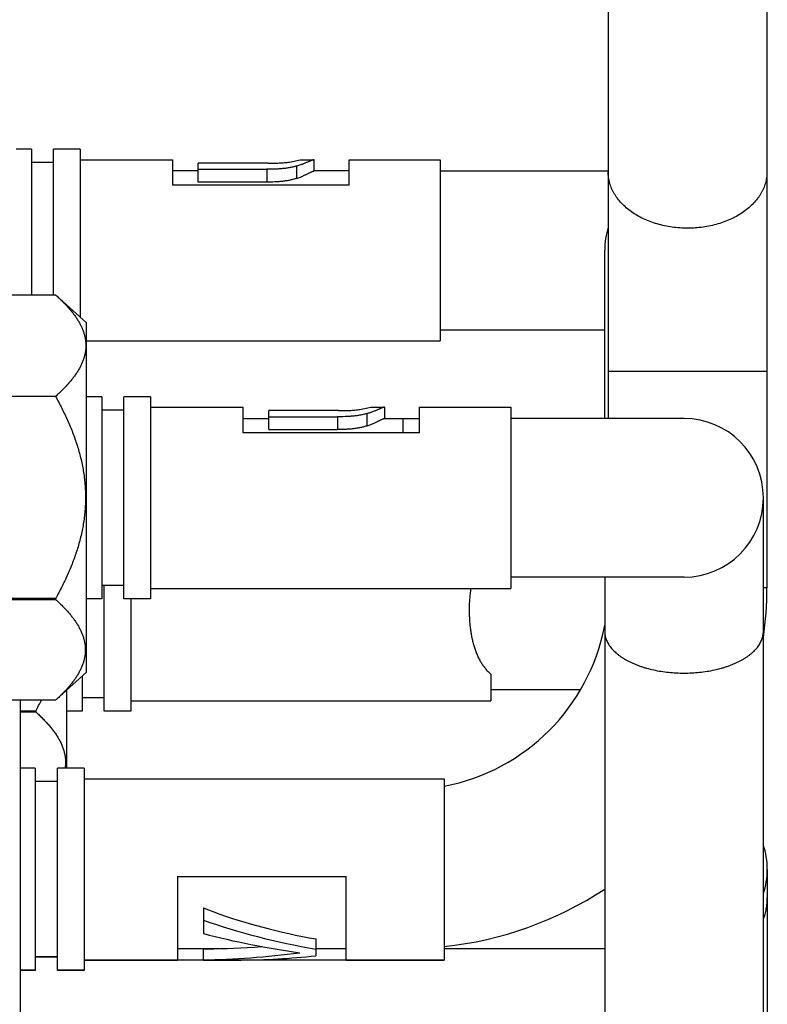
# Model space of a CAD drawing. Header units: inches. Extents: x 0 to 22, y 0 to 17.
# Tile 39 of 59: x 12.18 to 12.679, y 12.159 to 12.815. Entities that reach past the tile are written whole.
import ezdxf

# ---------------------------------------------------------------- set-up
doc = ezdxf.new("R2010")
doc.units = ezdxf.units.IN
doc.header["$LTSCALE"] = 1.21
doc.header["$MEASUREMENT"] = 0
doc.layers.get('0').update_dxf_attribs({"linetype": 'CONTINUOUS'})

msp = doc.modelspace()

# ---------------------------------------------------------------- linework, layer by layer
at = {"color": 7, "linetype": 'CONTINUOUS'}
for p, q in [((12.67829, 13.35884), (12.67829, 12.4364)), ((12.57254, 13.30589), (12.57254, 12.54925)), ((12.18814, 12.72859), (12.17795, 12.72859)), ((12.18814, 12.72859), (12.18814, 12.63146)), ((12.2029, 12.63146), (12.2029, 12.72859)), ((12.22062, 12.72859), (12.2029, 12.72859)), ((12.22062, 12.72859), (12.22062, 12.61689)), ((12.22062, 12.72164), (12.28212, 12.72164)), ((12.28212, 12.72164), (12.28212, 12.70464)), ((12.36012, 12.72011), (12.36733, 12.72164)), ((12.36733, 12.72164), (12.37642, 12.72164)), ((12.37662, 12.72152), (12.37642, 12.72164)), ((12.37662, 12.71414), (12.37662, 12.72152)), ((12.39987, 12.70464), (12.39987, 12.72164)), ((12.39987, 12.72164), (12.46062, 12.72164)), ((12.46062, 12.72164), (12.46062, 12.60089)), ((12.2029, 12.71973), (12.18814, 12.71973)), ((12.29937, 12.70673), (12.29937, 12.71934)), ((12.34587, 12.71934), (12.29937, 12.71934)), ((12.29937, 12.71527), (12.34512, 12.71527)), ((12.29937, 12.71414), (12.28212, 12.71414)), ((12.39987, 12.71414), (12.37642, 12.71414)), ((12.46062, 12.71414), (12.57254, 12.71414)), ((12.39987, 12.70464), (12.28212, 12.70464)), ((12.34512, 12.70673), (12.29937, 12.70673)), ((12.5702, 12.54925), (12.5702, 12.66127)), ((12.20444, 12.63146), (12.11472, 12.63146)), ((12.22491, 12.61302), (12.20451, 12.6314)), ((12.22491, 12.3801), (12.22491, 12.61302)), ((12.46062, 12.60839), (12.5702, 12.60839)), ((12.22491, 12.60089), (12.46062, 12.60089)), ((12.20424, 12.56392), (12.11492, 12.56392)), ((12.2351, 12.5637), (12.22491, 12.5637)), ((12.2351, 12.5637), (12.2351, 12.42905)), ((12.24986, 12.42905), (12.24986, 12.5637)), ((12.26758, 12.5637), (12.24986, 12.5637)), ((12.26758, 12.5637), (12.26758, 12.42905)), ((12.24986, 12.55484), (12.2351, 12.55484)), ((12.26758, 12.55675), (12.32908, 12.55675)), ((12.32908, 12.55675), (12.32908, 12.53975)), ((12.34633, 12.54184), (12.34633, 12.55445)), ((12.39283, 12.55445), (12.34633, 12.55445)), ((12.40708, 12.55522), (12.41429, 12.55675)), ((12.41429, 12.55675), (12.42338, 12.55675)), ((12.42358, 12.55664), (12.42338, 12.55675)), ((12.42358, 12.54925), (12.42358, 12.55664)), ((12.44683, 12.55675), (12.50758, 12.55675)), ((12.44683, 12.53975), (12.44683, 12.55675)), ((12.50758, 12.55675), (12.50758, 12.436)), ((12.32908, 12.54925), (12.34633, 12.54925)), ((12.34633, 12.55038), (12.39208, 12.55038)), ((12.42338, 12.54925), (12.44683, 12.54925)), ((12.62308, 12.54925), (12.50758, 12.54925)), ((12.44683, 12.53975), (12.32908, 12.53975)), ((12.34633, 12.54184), (12.39208, 12.54184)), ((12.67595, 11.83648), (12.67595, 12.49638)), ((12.62308, 12.4435), (12.50758, 12.4435)), ((12.5702, 12.4435), (12.5702, 12.04252)), ((12.24986, 12.43791), (12.2351, 12.43791)), ((12.23665, 12.35418), (12.23665, 12.43791)), ((12.26758, 12.436), (12.50758, 12.436)), ((12.20424, 12.4292), (12.11492, 12.4292)), ((12.11492, 12.42865), (12.20424, 12.42865)), ((12.20424, 12.4292), (12.20424, 12.42865)), ((12.2351, 12.42905), (12.22491, 12.42905)), ((12.26758, 12.42905), (12.24986, 12.42905)), ((12.25437, 12.42905), (12.25437, 12.35418)), ((12.22491, 12.3801), (12.20424, 12.36147)), ((12.22189, 12.37738), (12.22189, 12.35418)), ((12.49437, 12.37885), (12.49437, 12.36113)), ((12.2117, 12.31622), (12.2117, 12.3682)), ((12.49437, 12.36863), (12.5542, 12.36862)), ((12.20424, 12.36147), (12.11492, 12.36147)), ((12.18058, 12.36147), (12.18058, 12.13262)), ((12.23665, 12.36304), (12.22189, 12.36304)), ((12.25437, 12.36113), (12.49437, 12.36113)), ((12.19103, 12.35431), (12.18058, 12.35431)), ((12.19103, 12.35431), (12.19103, 12.35376)), ((12.22189, 12.35418), (12.2117, 12.35418)), ((12.25437, 12.35418), (12.23665, 12.35418)), ((12.18058, 12.35376), (12.19103, 12.35376)), ((12.19077, 12.31622), (12.18058, 12.31622)), ((12.19077, 12.31622), (12.19077, 12.18157)), ((12.22325, 12.31622), (12.20553, 12.31622)), ((12.20553, 12.18157), (12.20553, 12.31622)), ((12.22325, 12.31622), (12.22325, 12.18157)), ((12.22325, 12.30915), (12.46325, 12.30915)), ((12.46325, 12.30915), (12.46325, 12.1884)), ((12.20553, 12.30736), (12.19077, 12.30736)), ((12.2855, 12.24393), (12.398, 12.24393)), ((12.2855, 12.24393), (12.2855, 12.1884)), ((12.398, 12.1884), (12.398, 12.24393)), ((12.67858, 12.24877), (12.67858, 12.01545)), ((12.30275, 12.22312), (12.30275, 12.20602)), ((12.37775, 12.20241), (12.37775, 12.19122)), ((12.20552, 12.1903), (12.19076, 12.1903)), ((12.20553, 12.19043), (12.19077, 12.19043)), ((12.2855, 12.19602), (12.31358, 12.19602)), ((12.30275, 12.1884), (12.30275, 12.19602)), ((12.30275, 12.19591), (12.3055, 12.1959)), ((12.37775, 12.19602), (12.398, 12.19602)), ((12.5702, 12.19589), (12.46324, 12.19589)), ((12.46324, 12.18839), (12.22324, 12.18839)), ((12.22325, 12.1884), (12.2855, 12.1884)), ((12.30275, 12.1884), (12.32803, 12.1884)), ((12.398, 12.1884), (12.46325, 12.1884)), ((12.46324, 12.1884), (12.46324, 12.18839)), ((12.19076, 12.18144), (12.18057, 12.18144)), ((12.19077, 12.18157), (12.18058, 12.18157)), ((12.19076, 12.18157), (12.19076, 12.18144)), ((12.20552, 12.18144), (12.20552, 12.18157)), ((12.22324, 12.18144), (12.20552, 12.18144)), ((12.22325, 12.18157), (12.20553, 12.18157)), ((12.22324, 12.18157), (12.22324, 12.18144))]:
    msp.add_line(p, q, dxfattribs=at)
at = {"color": 9, "linetype": 'CONTINUOUS'}
for p, q in [((12.34512, 12.71527), (12.34512, 12.70673)), ((12.36498, 12.70924), (12.36498, 12.71739)), ((12.57254, 12.58082), (12.62542, 12.5808)), ((12.62542, 12.5808), (12.67829, 12.58082)), ((12.41194, 12.54435), (12.41194, 12.55251)), ((12.39208, 12.55038), (12.39208, 12.54184)), ((12.43558, 12.54925), (12.43558, 12.53975)), ((12.67829, 12.4364), (12.67595, 12.4364))]:
    msp.add_line(p, q, dxfattribs=at)
at = {"color": 7, "linetype": 'CONTINUOUS'}
for centre, radius, start, end in [((12.62308, 12.66127), 0.05287, 162.90312, 180), ((12.62308, 12.49638), 0.05287, 270, 90), ((12.43792, 12.4364), 0.24038, 352.07134, 0.00021), ((12.43792, 12.4364), 0.13462, 280.84472, 349.30917), ((11.99547, 12.46269), 0.22359, 331.00649, 333.08212), ((12.6257, 12.24877), 0.05287, 341.9246, 18.0754), ((12.43792, 12.4364), 0.24038, 276.04977, 303.3923)]:
    msp.add_arc(centre, radius, start, end, dxfattribs=at)
for centre, major_axis, ratio, start_param, end_param in [((12.38677, 12.2489), (0.1433, -0.02501), 0.325072, -2.139472, -2.079989), ((12.3871, 12.24878), (0.1433, -0.02501), 0.325072, -2.0827, -1.579303), ((12.3871, 12.24878), (0.16363, -0.02856), 0.325072, -2.054738, -1.571196), ((12.36152, 12.24878), (0.17224, -0.02825), 0.309796, -1.867757, -1.488388), ((12.37272, 12.24878), (0.15897, 0.02449), 0.294794, 4.230893, 4.468932), ((12.37272, 12.24878), (0.18152, 0.02796), 0.294794, -2.011483, -1.647819), ((12.39968, 12.24878), (0.16939, 0.02835), 0.314694, -2.059528, -1.753056)]:
    msp.add_ellipse(centre, major_axis=major_axis, ratio=ratio, start_param=start_param, end_param=end_param, dxfattribs=at)
for points, knots in [([(12.37642, 12.72164), (12.37638, 12.72164), (12.37632, 12.72164), (12.3762, 12.72162), (12.37608, 12.72159), (12.37593, 12.72155), (12.37577, 12.72151), (12.37559, 12.72145), (12.37539, 12.72138), (12.3751, 12.72127), (12.37469, 12.72111), (12.37415, 12.72088), (12.37355, 12.72063), (12.37287, 12.72034), (12.37214, 12.72002), (12.37133, 12.71968), (12.37045, 12.71931), (12.3695, 12.71893), (12.36848, 12.71854), (12.36739, 12.71815), (12.36621, 12.71776), (12.3654, 12.71751), (12.36498, 12.71739)], [0, 0, 0, 0, 0.007719, 0.016949, 0.02772, 0.040043, 0.053921, 0.069353, 0.086334, 0.104859, 0.146512, 0.194261, 0.24806, 0.307867, 0.373654, 0.445399, 0.523089, 0.606714, 0.696261, 0.791706, 0.892989, 1, 1, 1, 1]), ([(12.36498, 12.71739), (12.36426, 12.71719), (12.36277, 12.71681), (12.36046, 12.71634), (12.35802, 12.71596), (12.3555, 12.71568), (12.35293, 12.71548), (12.34947, 12.7153), (12.34686, 12.71527), (12.34512, 12.71527)], [0, 0, 0, 0, 0.111483, 0.23016, 0.353811, 0.48066, 0.609421, 0.739227, 1, 1, 1, 1]), ([(12.34587, 12.71934), (12.3471, 12.71934), (12.34895, 12.71935), (12.35141, 12.71941), (12.35324, 12.71947), (12.35504, 12.71957), (12.3568, 12.71971), (12.35849, 12.71988), (12.35959, 12.72003), (12.36012, 12.72011)], [0, 0, 0, 0, 0.259003, 0.388147, 0.516542, 0.643434, 0.767615, 0.887277, 1, 1, 1, 1]), ([(12.36498, 12.70924), (12.36427, 12.709), (12.36279, 12.70855), (12.36048, 12.708), (12.35804, 12.70756), (12.35553, 12.70722), (12.35295, 12.70698), (12.34948, 12.70677), (12.34686, 12.70673), (12.34512, 12.70673)], [0, 0, 0, 0, 0.111758, 0.230496, 0.354114, 0.480901, 0.609598, 0.739345, 1, 1, 1, 1]), ([(12.36498, 12.70924), (12.36579, 12.70951), (12.36732, 12.71007), (12.36913, 12.71085), (12.37043, 12.71146), (12.37131, 12.71188), (12.37212, 12.71227), (12.37286, 12.71264), (12.37353, 12.71297), (12.37414, 12.71327), (12.37468, 12.71353), (12.37509, 12.71371), (12.37538, 12.71384), (12.37558, 12.71392), (12.37576, 12.71398), (12.37593, 12.71404), (12.37607, 12.71408), (12.3762, 12.71412), (12.37631, 12.71414), (12.37638, 12.71414), (12.37642, 12.71414)], [0, 0, 0, 0, 0.206575, 0.390942, 0.4746, 0.552495, 0.62457, 0.690765, 0.75101, 0.80523, 0.853346, 0.895274, 0.913893, 0.930936, 0.946396, 0.960268, 0.972551, 0.983251, 0.992387, 1, 1, 1, 1]), ([(12.20451, 12.6314), (12.20522, 12.63076), (12.20662, 12.62946), (12.20866, 12.62749), (12.21062, 12.62549), (12.21248, 12.62347), (12.21424, 12.62143), (12.2159, 12.61937), (12.21744, 12.61728), (12.21885, 12.61517), (12.22012, 12.61304), (12.22125, 12.61089), (12.22222, 12.60871), (12.22303, 12.60652), (12.22366, 12.60432), (12.22412, 12.6021), (12.22439, 12.59987), (12.22447, 12.59764), (12.22437, 12.59541), (12.22407, 12.59319), (12.22359, 12.59097), (12.22294, 12.58877), (12.22211, 12.58658), (12.22111, 12.58441), (12.21997, 12.58226), (12.21868, 12.58013), (12.21725, 12.57802), (12.2157, 12.57594), (12.21403, 12.57388), (12.21225, 12.57184), (12.21038, 12.56982), (12.20841, 12.56783), (12.20636, 12.56586), (12.20496, 12.56456), (12.20424, 12.56392)], [0, 0, 0, 0, 0.035671, 0.070815, 0.105401, 0.139397, 0.172772, 0.205503, 0.237567, 0.268953, 0.299662, 0.329708, 0.359124, 0.387965, 0.41631, 0.444259, 0.471933, 0.499472, 0.527019, 0.554721, 0.582713, 0.611115, 0.640025, 0.669517, 0.699644, 0.730438, 0.761909, 0.794058, 0.82687, 0.860325, 0.894396, 0.929054, 0.964266, 1, 1, 1, 1]), ([(12.20424, 12.56392), (12.20567, 12.56133), (12.20844, 12.5561), (12.21226, 12.54808), (12.21569, 12.53989), (12.21815, 12.5329), (12.21985, 12.52723), (12.22098, 12.52294), (12.22195, 12.51861), (12.22276, 12.51424), (12.2234, 12.50985), (12.22387, 12.50543), (12.22415, 12.501), (12.22421, 12.49804), (12.22421, 12.49656)], [0, 0, 0, 0, 0.125, 0.249998, 0.374993, 0.499984, 0.562486, 0.624989, 0.687491, 0.749993, 0.812495, 0.874997, 0.937498, 1, 1, 1, 1]), ([(12.41194, 12.55251), (12.41159, 12.55241), (12.41087, 12.55221), (12.40938, 12.55185), (12.40742, 12.55145), (12.40498, 12.55108), (12.40246, 12.55079), (12.39989, 12.55059), (12.39643, 12.55042), (12.39382, 12.55038), (12.39208, 12.55038)], [0, 0, 0, 0, 0.054696, 0.111506, 0.23019, 0.35385, 0.480704, 0.609464, 0.73926, 1, 1, 1, 1]), ([(12.39283, 12.55445), (12.39406, 12.55445), (12.39591, 12.55446), (12.39837, 12.55452), (12.40019, 12.55458), (12.402, 12.55468), (12.40376, 12.55482), (12.40545, 12.555), (12.40655, 12.55514), (12.40708, 12.55522)], [0, 0, 0, 0, 0.258952, 0.388081, 0.516474, 0.643371, 0.767566, 0.887252, 1, 1, 1, 1]), ([(12.42338, 12.55675), (12.42335, 12.55675), (12.42328, 12.55675), (12.42316, 12.55673), (12.42304, 12.5567), (12.42289, 12.55667), (12.42273, 12.55662), (12.42248, 12.55653), (12.42212, 12.55641), (12.42165, 12.55622), (12.42111, 12.556), (12.42051, 12.55574), (12.41984, 12.55545), (12.4191, 12.55513), (12.41798, 12.55465), (12.4164, 12.55401), (12.41428, 12.55323), (12.41276, 12.55274), (12.41194, 12.55251)], [0, 0, 0, 0, 0.007718, 0.016949, 0.027721, 0.040043, 0.053921, 0.069354, 0.104859, 0.146512, 0.194262, 0.248061, 0.307869, 0.373657, 0.445403, 0.606721, 0.791707, 1, 1, 1, 1]), ([(12.41194, 12.54435), (12.41123, 12.54411), (12.40975, 12.54366), (12.40744, 12.54311), (12.40501, 12.54267), (12.40249, 12.54233), (12.39991, 12.54209), (12.39644, 12.54188), (12.39382, 12.54184), (12.39208, 12.54184)], [0, 0, 0, 0, 0.111758, 0.230496, 0.354114, 0.480901, 0.609598, 0.739345, 1, 1, 1, 1]), ([(12.41194, 12.54435), (12.41276, 12.54462), (12.41428, 12.54519), (12.41609, 12.54597), (12.41739, 12.54657), (12.41827, 12.54699), (12.41908, 12.54738), (12.41982, 12.54775), (12.42049, 12.54808), (12.4211, 12.54838), (12.42164, 12.54864), (12.42205, 12.54882), (12.42235, 12.54895), (12.42254, 12.54903), (12.42272, 12.5491), (12.42289, 12.54915), (12.42303, 12.5492), (12.42316, 12.54923), (12.42328, 12.54925), (12.42335, 12.54925), (12.42338, 12.54925)], [0, 0, 0, 0, 0.206575, 0.390942, 0.4746, 0.552495, 0.62457, 0.690765, 0.75101, 0.80523, 0.853346, 0.895274, 0.913893, 0.930936, 0.946396, 0.960268, 0.972551, 0.983251, 0.992387, 1, 1, 1, 1]), ([(12.22421, 12.49656), (12.22421, 12.49508), (12.22415, 12.49212), (12.22387, 12.48769), (12.2234, 12.48327), (12.22276, 12.47888), (12.22195, 12.47451), (12.22098, 12.47018), (12.21985, 12.46589), (12.21815, 12.46022), (12.21569, 12.45323), (12.21226, 12.44504), (12.20844, 12.43702), (12.20567, 12.43179), (12.20424, 12.4292)], [0, 0, 0, 0, 0.062502, 0.125003, 0.187505, 0.250007, 0.312509, 0.375011, 0.437514, 0.500016, 0.625007, 0.750002, 0.875, 1, 1, 1, 1]), ([(12.48097, 12.43601), (12.48079, 12.43482), (12.48047, 12.43243), (12.48013, 12.42882), (12.47993, 12.42517), (12.47989, 12.42272), (12.47989, 12.4215)], [0, 0, 0, 0, 0.24683, 0.496353, 0.747711, 1, 1, 1, 1]), ([(12.20424, 12.42865), (12.20495, 12.42801), (12.20634, 12.42672), (12.20836, 12.42476), (12.21031, 12.42277), (12.21216, 12.42076), (12.21391, 12.41873), (12.21555, 12.41667), (12.21708, 12.4146), (12.21848, 12.4125), (12.21975, 12.41038), (12.22087, 12.40824), (12.22184, 12.40607), (12.22265, 12.4039), (12.22329, 12.4017), (12.22375, 12.3995), (12.22403, 12.39728), (12.22412, 12.39506), (12.22403, 12.39284), (12.22375, 12.39063), (12.22329, 12.38842), (12.22265, 12.38623), (12.22184, 12.38405), (12.22087, 12.38189), (12.21975, 12.37975), (12.21848, 12.37763), (12.21708, 12.37553), (12.21555, 12.37345), (12.21391, 12.3714), (12.21216, 12.36937), (12.21031, 12.36736), (12.20836, 12.36537), (12.20634, 12.3634), (12.20495, 12.36212), (12.20424, 12.36147)], [0, 0, 0, 0, 0.035683, 0.070841, 0.105443, 0.139458, 0.172856, 0.205612, 0.237706, 0.269127, 0.299875, 0.329964, 0.359426, 0.388317, 0.416711, 0.444707, 0.472425, 0.5, 0.527575, 0.555293, 0.583289, 0.611683, 0.640574, 0.670036, 0.700125, 0.730873, 0.762294, 0.794388, 0.827144, 0.860542, 0.894557, 0.929159, 0.964317, 1, 1, 1, 1]), ([(12.47989, 12.4215), (12.47989, 12.42045), (12.47992, 12.41835), (12.48007, 12.41521), (12.48032, 12.41209), (12.48067, 12.40901), (12.48112, 12.40598), (12.48168, 12.403), (12.48235, 12.40009), (12.48314, 12.39726), (12.48405, 12.39453), (12.48508, 12.39189), (12.48625, 12.38937), (12.48756, 12.38697), (12.48902, 12.38471), (12.49064, 12.38259), (12.49241, 12.38062), (12.4937, 12.37942), (12.49437, 12.37885)], [0, 0, 0, 0, 0.067978, 0.135771, 0.203197, 0.270081, 0.336261, 0.40159, 0.465941, 0.529214, 0.591347, 0.652317, 0.712156, 0.770957, 0.828879, 0.886155, 0.94308, 1, 1, 1, 1]), ([(12.19103, 12.35376), (12.19182, 12.35305), (12.19336, 12.35162), (12.1956, 12.34943), (12.19773, 12.34721), (12.19974, 12.34497), (12.20163, 12.3427), (12.20338, 12.3404), (12.20498, 12.33808), (12.20642, 12.33572), (12.20768, 12.33334), (12.20874, 12.33094), (12.20961, 12.32851), (12.21027, 12.32607), (12.2107, 12.32361), (12.2109, 12.32114), (12.21088, 12.31867), (12.21071, 12.31703), (12.21059, 12.31622)], [0, 0, 0, 0, 0.072157, 0.143125, 0.212825, 0.281179, 0.348118, 0.413585, 0.477542, 0.539981, 0.600933, 0.660475, 0.718748, 0.77595, 0.832345, 0.88825, 0.944015, 1, 1, 1, 1])]:
    msp.add_open_spline(points, degree=3, knots=knots, dxfattribs=at)
at = {"color": 9, "linetype": 'CONTINUOUS'}
for points, knots in [([(12.62542, 12.67599), (12.62369, 12.67599), (12.62024, 12.67611), (12.61511, 12.67665), (12.61008, 12.67753), (12.6052, 12.67877), (12.60051, 12.68033), (12.59605, 12.68221), (12.59188, 12.6844), (12.58803, 12.68686), (12.58454, 12.68958), (12.58143, 12.69252), (12.57918, 12.69517), (12.57761, 12.69738), (12.57656, 12.69906), (12.57562, 12.70077), (12.5748, 12.70251), (12.57411, 12.70429), (12.57354, 12.70608), (12.5731, 12.70789), (12.57278, 12.70971), (12.57259, 12.71155), (12.57254, 12.71277), (12.57254, 12.71339)], [0, 0, 0, 0, 0.072628, 0.144907, 0.216498, 0.287079, 0.356351, 0.424053, 0.489966, 0.553925, 0.615828, 0.675647, 0.733434, 0.761617, 0.789353, 0.816672, 0.843612, 0.870217, 0.896532, 0.922612, 0.94851, 0.974286, 1, 1, 1, 1]), ([(12.67829, 12.71339), (12.67829, 12.71277), (12.67825, 12.71155), (12.67806, 12.70971), (12.67774, 12.70789), (12.6773, 12.70608), (12.67673, 12.70429), (12.67603, 12.70252), (12.67522, 12.70077), (12.67428, 12.69906), (12.67323, 12.69738), (12.67166, 12.69517), (12.6694, 12.69252), (12.6663, 12.68958), (12.66281, 12.68686), (12.65896, 12.6844), (12.65478, 12.68222), (12.65033, 12.68033), (12.64564, 12.67877), (12.64076, 12.67754), (12.63573, 12.67665), (12.6306, 12.67611), (12.62715, 12.67599), (12.62542, 12.67599)], [0, 0, 0, 0, 0.025714, 0.05149, 0.077388, 0.103467, 0.129783, 0.156387, 0.183328, 0.210647, 0.238383, 0.266566, 0.324353, 0.384172, 0.446076, 0.510035, 0.575948, 0.643649, 0.712922, 0.783502, 0.855093, 0.927372, 1, 1, 1, 1]), ([(12.5702, 12.40733), (12.5702, 12.40688), (12.57024, 12.40596), (12.57044, 12.4046), (12.57076, 12.40324), (12.5712, 12.4019), (12.57177, 12.40056), (12.57247, 12.39925), (12.57329, 12.39795), (12.57422, 12.39668), (12.57528, 12.39543), (12.57645, 12.39422), (12.57773, 12.39303), (12.57912, 12.39188), (12.58061, 12.39077), (12.58221, 12.38969), (12.58391, 12.38866), (12.5857, 12.38768), (12.58758, 12.38674), (12.58954, 12.38585), (12.59159, 12.38501), (12.59371, 12.38423), (12.5959, 12.3835), (12.59894, 12.3826), (12.60288, 12.38162), (12.60776, 12.38071), (12.61278, 12.38005), (12.6179, 12.37966), (12.62135, 12.37957), (12.62308, 12.37957)], [0, 0, 0, 0, 0.021024, 0.04218, 0.063596, 0.085395, 0.107687, 0.130573, 0.154139, 0.178459, 0.203592, 0.229585, 0.256472, 0.284277, 0.313011, 0.342677, 0.373269, 0.404773, 0.437167, 0.470423, 0.504508, 0.539382, 0.575001, 0.611318, 0.685824, 0.762456, 0.840717, 0.92008, 1, 1, 1, 1]), ([(12.62308, 12.37957), (12.6248, 12.37957), (12.62825, 12.37966), (12.63337, 12.38005), (12.6384, 12.38071), (12.64328, 12.38162), (12.64721, 12.3826), (12.65025, 12.3835), (12.65244, 12.38423), (12.65456, 12.38501), (12.65661, 12.38585), (12.65857, 12.38674), (12.66045, 12.38768), (12.66224, 12.38866), (12.66394, 12.38969), (12.66554, 12.39077), (12.66703, 12.39188), (12.66842, 12.39303), (12.66971, 12.39422), (12.67088, 12.39543), (12.67193, 12.39668), (12.67287, 12.39795), (12.67368, 12.39925), (12.67438, 12.40056), (12.67495, 12.4019), (12.6754, 12.40324), (12.67572, 12.4046), (12.67591, 12.40596), (12.67595, 12.40688), (12.67595, 12.40733)], [0, 0, 0, 0, 0.07992, 0.159283, 0.237544, 0.314176, 0.388682, 0.424999, 0.460618, 0.495492, 0.529577, 0.562833, 0.595227, 0.626731, 0.657323, 0.686989, 0.715723, 0.743528, 0.770415, 0.796408, 0.821541, 0.845861, 0.869427, 0.892313, 0.914605, 0.936404, 0.95782, 0.978976, 1, 1, 1, 1]), ([(12.67597, 12.21524), (12.6764, 12.21642), (12.67716, 12.21883), (12.67797, 12.22251), (12.67847, 12.22623), (12.67858, 12.22873), (12.67858, 12.22998)], [0, 0, 0, 0, 0.251227, 0.501413, 0.750887, 1, 1, 1, 1])]:
    msp.add_open_spline(points, degree=3, knots=knots, dxfattribs=at)
at = {"color": 7, "linetype": 'CONTINUOUS'}
msp.add_open_spline([(12.20444, 12.63146), (12.20446, 12.63144), (12.20449, 12.63142), (12.20451, 12.6314)], degree=3, dxfattribs=at)

doc.saveas('drawing.dxf')
